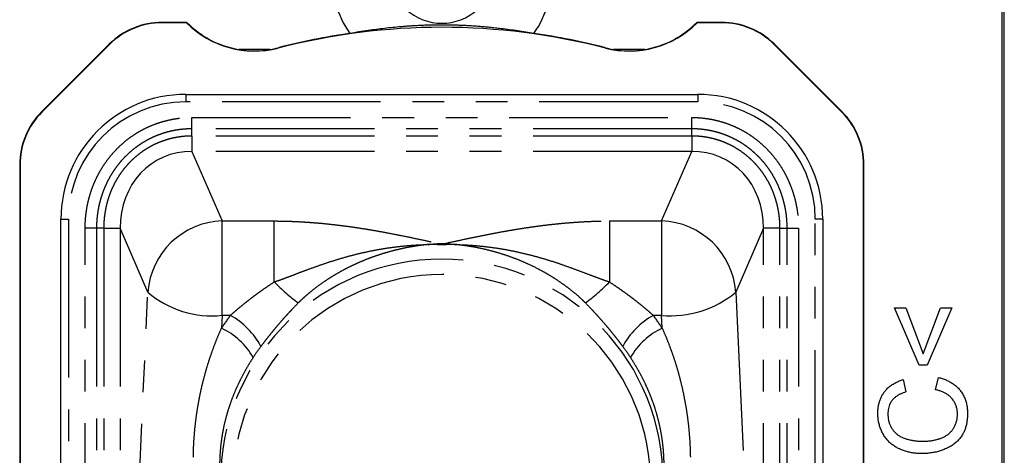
# Model space of a CAD drawing. Extents: x 5 to 844, y 5 to 589.
# Tile 10 of 21: x 45 to 84, y 518 to 535. Entities that reach past the tile are written whole.
import ezdxf

# ---------------------------------------------------------------- set-up
doc = ezdxf.new("R2010")
doc.units = 0
doc.linetypes.add('SLD-DURCHGEHEND', pattern=[0])
doc.linetypes.add('SLD-PHANTOM', pattern=[12.7, 6.35, -1.27, 1.27, -1.27, 1.27, -1.27])
doc.layers.get('0').update_dxf_attribs({"linetype": 'CONTINUOUS'})

msp = doc.modelspace()

# ---------------------------------------------------------------- linework, layer by layer
at = {"color": 7, "linetype": 'SLD-DURCHGEHEND'}
for p, q in [((84.149, 478.11), (84.149, 539.11)), ((84.24, 478.11), (84.24, 539.11)), ((51.511, 534.995), (50.528, 534.995)), ((51.505, 534.981), (50.528, 534.981)), ((51.505, 534.981), (51.511, 534.995)), ((71.939, 534.981), (71.933, 534.995)), ((72.917, 534.995), (71.933, 534.995)), ((72.917, 534.981), (71.939, 534.981)), ((48.406, 534.116), (45.701, 531.411)), ((77.744, 531.411), (75.038, 534.116)), ((48.416, 534.106), (45.711, 531.401)), ((54.853, 533.91), (53.591, 533.91)), ((69.853, 533.91), (68.591, 533.91)), ((77.734, 531.401), (75.028, 534.106)), ((51.472, 532.11), (71.972, 532.11)), ((44.822, 529.289), (44.822, 487.931)), ((44.836, 529.289), (44.836, 487.931)), ((78.608, 487.931), (78.608, 529.289)), ((78.622, 487.931), (78.622, 529.289)), ((46.472, 490.11), (46.472, 527.11)), ((76.972, 527.11), (76.972, 490.11)), ((80.837, 521.264), (79.85, 523.552)), ((79.85, 523.552), (80.299, 523.552)), ((80.299, 523.552), (80.995, 521.713)), ((80.995, 521.713), (81.69, 523.552)), ((82.139, 523.552), (81.152, 521.264)), ((81.69, 523.552), (82.139, 523.552)), ((81.152, 521.264), (80.837, 521.264)), ((81.487, 520.277), (81.602, 520.77)), ((80.195, 520.681), (80.3, 520.187))]:
    msp.add_line(p, q, dxfattribs=at)
at = {"color": 7, "linetype": 'SLD-PHANTOM'}
for p, q in [((50.528, 534.981), (50.528, 534.995)), ((72.917, 534.981), (72.917, 534.995)), ((48.416, 534.106), (48.406, 534.116)), ((75.028, 534.106), (75.038, 534.116)), ((55.176, 533.965), (55.172, 533.978)), ((68.269, 533.965), (68.272, 533.978)), ((51.472, 532.11), (51.472, 531.81)), ((71.972, 531.81), (51.472, 531.81)), ((71.972, 532.11), (71.972, 531.81)), ((45.711, 531.401), (45.701, 531.411)), ((77.734, 531.401), (77.744, 531.411)), ((51.718, 531.185), (71.726, 531.185)), ((51.718, 530.73), (51.718, 531.185)), ((71.726, 530.73), (71.726, 531.185)), ((71.726, 530.73), (51.718, 530.73)), ((51.718, 530.441), (51.718, 530.73)), ((71.726, 530.441), (71.726, 530.73)), ((71.726, 530.441), (51.718, 530.441)), ((51.718, 530.441), (51.718, 529.823)), ((71.726, 530.441), (71.726, 529.823)), ((71.726, 529.823), (51.718, 529.823)), ((51.718, 529.823), (52.924, 527.037)), ((70.521, 527.037), (71.726, 529.823)), ((44.836, 529.289), (44.822, 529.289)), ((78.608, 529.289), (78.622, 529.289)), ((46.472, 527.11), (46.772, 527.11)), ((46.772, 527.11), (46.772, 490.11)), ((52.924, 527.037), (55.014, 527.037)), ((52.924, 523.257), (52.924, 527.037)), ((55.014, 524.596), (55.014, 527.037)), ((68.43, 527.037), (70.521, 527.037)), ((68.43, 527.037), (68.43, 524.596)), ((70.521, 527.037), (70.521, 523.257)), ((76.672, 490.11), (76.672, 527.11)), ((76.972, 527.11), (76.672, 527.11)), ((47.443, 499.883), (47.443, 526.75)), ((47.898, 526.75), (47.443, 526.75)), ((47.898, 526.75), (47.898, 499.883)), ((48.186, 526.75), (47.898, 526.75)), ((48.186, 526.75), (48.186, 499.883)), ((48.186, 526.75), (48.843, 526.75)), ((48.843, 526.75), (48.843, 499.883)), ((49.953, 524.184), (48.843, 526.75)), ((74.601, 526.75), (73.491, 524.184)), ((75.258, 526.75), (74.601, 526.75)), ((74.601, 499.883), (74.601, 526.75)), ((75.258, 526.75), (75.546, 526.75)), ((75.258, 499.883), (75.258, 526.75)), ((75.546, 499.883), (75.546, 526.75)), ((75.546, 526.75), (76.002, 526.75)), ((76.002, 526.75), (76.002, 499.883)), ((48.843, 499.883), (49.953, 524.184)), ((73.491, 524.184), (74.601, 499.883)), ((52.924, 523.257), (52.9, 522.743)), ((53.259, 523.257), (52.924, 523.257)), ((70.521, 523.257), (70.186, 523.257)), ((70.544, 522.743), (70.521, 523.257))]:
    msp.add_line(p, q, dxfattribs=at)
at = {"color": 7, "linetype": 'SLD-DURCHGEHEND'}
for centre, radius, start, end in [((61.722, 537.06), 4.459, 180, 214.263), ((61.722, 537.06), 4.459, 325.737, 0), ((61.722, 537.06), 2.1, 226.8246, 313.1754), ((50.528, 531.995), 3, 90, 135), ((50.528, 531.995), 2.986, 90, 135), ((54.222, 537.657), 3.814, 224.5678, 284.4775), ((54.222, 537.657), 3.8, 224.4796, 260.4394), ((69.222, 537.657), 3.814, 255.5225, 315.4322), ((69.222, 537.657), 3.8, 279.5606, 315.5204), ((72.917, 531.995), 3, 45, 90), ((72.917, 531.995), 2.986, 45, 90), ((61.722, 508.61), 26.2, 98.0862, 104.4775), ((61.722, 508.61), 26.186, 75.5225, 104.4775), ((61.722, 508.61), 26.2, 75.5225, 81.9138), ((54.222, 537.657), 3.8, 260.4394, 279.5606), ((54.222, 537.657), 3.8, 279.5606, 284.4775), ((69.222, 537.657), 3.8, 255.5225, 260.4394), ((69.222, 537.657), 3.8, 260.4394, 279.5606), ((51.472, 527.11), 5, 90, 180), ((71.972, 527.11), 5, 0, 90), ((47.822, 529.289), 3, 135, 180), ((47.822, 529.289), 2.986, 135, 180), ((75.622, 529.289), 2.986, 0, 45), ((75.622, 529.289), 3, 0, 45)]:
    msp.add_arc(centre, radius, start, end, dxfattribs=at)
at = {"color": 7, "linetype": 'SLD-PHANTOM'}
for centre, radius, start, end in [((51.472, 527.11), 4.7, 90, 180), ((71.972, 527.11), 4.7, 0, 90), ((53.015, 523.969), 3.07, 91.7074, 175.9784), ((70.43, 523.97), 3.068, 3.9984, 88.3159), ((62.111, 525.882), 0.553, 153.0464, 158.2745), ((61.333, 525.882), 0.553, 21.7255, 26.9536), ((61.722, 516.656), 8.855, 2.3043, 177.6957), ((61.722, 516.533), 8.356, 2.3135, 177.6865), ((59.752, 529.051), 6.503, 223.236, 234.5127), ((63.693, 529.051), 6.503, 305.4873, 316.764), ((52.513, 527.164), 3.928, 229.335, 276.0036), ((70.886, 527.308), 4.068, 264.8405, 309.8209), ((61.149, 517.375), 9.841, 143.296, 146.9469), ((51.762, 520.572), 3.074, 27.9293, 60.8614), ((71.682, 520.572), 3.074, 119.1386, 152.0707), ((62.296, 517.375), 9.841, 33.0531, 36.704), ((51.676, 520.139), 2.877, 29.8622, 64.8154), ((71.768, 520.139), 2.877, 115.1846, 150.1378), ((61.231, 516.977), 8.424, 143.296, 146.9469), ((62.213, 516.977), 8.424, 33.0531, 36.704)]:
    msp.add_arc(centre, radius, start, end, dxfattribs=at)
for centre, major_axis, start_param, end_param in [((51.892, 526.569), (-1.31, 3.029), 5.896021, 7.423797), ((71.552, 526.569), (1.31, 3.029), 5.142573, 6.67035)]:
    msp.add_ellipse(centre, major_axis=major_axis, ratio=0.908931, start_param=start_param, end_param=end_param, dxfattribs=at)
at = {"color": 7, "linetype": 'SLD-DURCHGEHEND'}
for points, knots in [([(65.407, 534.55), (65.301, 534.568), (65.087, 534.604), (64.762, 534.654), (64.431, 534.7), (64.132, 534.738), (63.869, 534.768), (63.642, 534.791), (63.423, 534.812), (63.209, 534.829), (63.014, 534.844), (62.826, 534.856), (62.648, 534.865), (62.465, 534.874), (62.278, 534.88), (62.085, 534.885), (61.889, 534.888), (61.691, 534.889), (61.493, 534.887), (61.295, 534.884), (61.092, 534.878), (60.886, 534.87), (60.678, 534.859), (60.475, 534.847), (60.277, 534.833), (60.035, 534.813), (59.752, 534.787), (59.426, 534.751), (59.102, 534.712), (58.759, 534.665), (58.404, 534.612), (58.159, 534.57), (58.037, 534.55)], [0, 0, 0, 0, 0.049226, 0.098451, 0.147733, 0.197041, 0.229626, 0.261145, 0.292662, 0.320037, 0.347409, 0.369698, 0.391985, 0.414104, 0.436398, 0.458685, 0.481228, 0.503446, 0.525995, 0.548548, 0.571399, 0.597025, 0.62266, 0.648503, 0.674351, 0.700278, 0.745753, 0.791237, 0.839178, 0.887122, 0.94355, 1, 1, 1, 1]), ([(81.602, 520.77), (81.653, 520.756), (81.757, 520.729), (81.907, 520.671), (82.052, 520.602), (82.189, 520.518), (82.316, 520.419), (82.429, 520.305), (82.532, 520.174), (82.619, 520.026), (82.689, 519.864), (82.734, 519.693), (82.762, 519.518), (82.765, 519.4), (82.767, 519.341)], [0, 0, 0, 0, 0.080012, 0.160033, 0.240038, 0.320042, 0.400042, 0.480031, 0.560037, 0.648026, 0.735999, 0.82399, 0.911996, 1, 1, 1, 1]), ([(79.177, 519.332), (79.178, 519.38), (79.18, 519.478), (79.199, 519.624), (79.23, 519.767), (79.276, 519.906), (79.34, 520.038), (79.417, 520.163), (79.513, 520.281), (79.624, 520.39), (79.754, 520.487), (79.893, 520.567), (80.041, 520.633), (80.143, 520.665), (80.195, 520.681)], [0, 0, 0, 0, 0.0800081, 0.1600324, 0.2400173, 0.3200283, 0.4000332, 0.4800156, 0.5600184, 0.6480083, 0.7359915, 0.82399, 0.9119917, 1, 1, 1, 1]), ([(80.3, 520.187), (80.264, 520.175), (80.191, 520.152), (80.085, 520.107), (79.982, 520.053), (79.887, 519.989), (79.8, 519.912), (79.727, 519.825), (79.67, 519.73), (79.628, 519.629), (79.599, 519.524), (79.584, 519.416), (79.582, 519.344), (79.581, 519.308)], [0, 0, 0, 0, 0.093357, 0.186718, 0.28006, 0.373402, 0.466709, 0.559993, 0.647984, 0.735986, 0.823975, 0.911982, 1, 1, 1, 1]), ([(82.363, 519.295), (82.362, 519.34), (82.359, 519.43), (82.335, 519.562), (82.292, 519.69), (82.231, 519.811), (82.152, 519.92), (82.06, 520.015), (81.956, 520.093), (81.847, 520.157), (81.73, 520.207), (81.61, 520.249), (81.528, 520.267), (81.487, 520.277)], [0, 0, 0, 0, 0.093328, 0.186672, 0.28, 0.373297, 0.466622, 0.559938, 0.647926, 0.735921, 0.823959, 0.911973, 1, 1, 1, 1]), ([(80.946, 517.719), (80.89, 517.72), (80.777, 517.722), (80.608, 517.738), (80.442, 517.767), (80.277, 517.809), (80.119, 517.866), (79.967, 517.937), (79.825, 518.023), (79.692, 518.124), (79.571, 518.24), (79.466, 518.371), (79.376, 518.516), (79.303, 518.669), (79.246, 518.829), (79.205, 518.994), (79.182, 519.162), (79.179, 519.275), (79.177, 519.332)], [0, 0, 0, 0, 0.062732, 0.12546, 0.188187, 0.250913, 0.313633, 0.37523, 0.436836, 0.498432, 0.560018, 0.622866, 0.685714, 0.748574, 0.811425, 0.874281, 0.937142, 1, 1, 1, 1]), ([(79.581, 519.308), (79.582, 519.266), (79.584, 519.184), (79.601, 519.06), (79.632, 518.94), (79.677, 518.824), (79.738, 518.716), (79.813, 518.618), (79.898, 518.53), (79.993, 518.454), (80.104, 518.387), (80.23, 518.331), (80.369, 518.288), (80.511, 518.255), (80.654, 518.23), (80.799, 518.215), (80.896, 518.214), (80.944, 518.213)], [0, 0, 0, 0, 0.062718, 0.125451, 0.18816, 0.250873, 0.313573, 0.375158, 0.436752, 0.498338, 0.559934, 0.63324, 0.706582, 0.779941, 0.853301, 0.926643, 1, 1, 1, 1]), ([(80.944, 518.213), (80.997, 518.214), (81.102, 518.215), (81.26, 518.229), (81.417, 518.253), (81.56, 518.286), (81.689, 518.327), (81.804, 518.375), (81.914, 518.434), (82.016, 518.507), (82.107, 518.595), (82.186, 518.695), (82.248, 518.805), (82.3, 518.921), (82.337, 519.043), (82.359, 519.168), (82.362, 519.253), (82.363, 519.295)], [0, 0, 0, 0, 0.078432, 0.156829, 0.235269, 0.313692, 0.375325, 0.436928, 0.498514, 0.560099, 0.622937, 0.685759, 0.748612, 0.811457, 0.874313, 0.937145, 1, 1, 1, 1]), ([(82.767, 519.341), (82.766, 519.293), (82.765, 519.197), (82.752, 519.053), (82.729, 518.91), (82.695, 518.769), (82.646, 518.633), (82.579, 518.495), (82.491, 518.359), (82.379, 518.229), (82.252, 518.116), (82.111, 518.018), (81.959, 517.935), (81.798, 517.868), (81.633, 517.813), (81.465, 517.77), (81.293, 517.741), (81.12, 517.722), (81.004, 517.72), (80.946, 517.719)], [0, 0, 0, 0, 0.052277, 0.104551, 0.15683, 0.209092, 0.261366, 0.313631, 0.375208, 0.436787, 0.498379, 0.559979, 0.622828, 0.685684, 0.748545, 0.811413, 0.874273, 0.937134, 1, 1, 1, 1])]:
    msp.add_open_spline(points, degree=3, knots=knots, dxfattribs=at)
at = {"color": 7, "linetype": 'SLD-PHANTOM'}
for points, knots in [([(47.443, 526.75), (47.444, 526.837), (47.447, 527.011), (47.47, 527.282), (47.51, 527.563), (47.57, 527.851), (47.648, 528.136), (47.744, 528.414), (47.858, 528.685), (47.989, 528.948), (48.137, 529.2), (48.301, 529.443), (48.482, 529.674), (48.672, 529.887), (48.87, 530.08), (49.074, 530.256), (49.289, 530.418), (49.514, 530.567), (49.754, 530.704), (50.009, 530.828), (50.279, 530.936), (50.556, 531.025), (50.838, 531.096), (51.127, 531.147), (51.421, 531.179), (51.619, 531.183), (51.718, 531.185)], [0, 0, 0, 0, 0.038134, 0.076267, 0.119144, 0.162154, 0.205204, 0.248204, 0.291074, 0.333701, 0.376473, 0.419289, 0.462052, 0.504671, 0.543883, 0.583215, 0.622585, 0.661913, 0.701122, 0.743415, 0.785861, 0.828359, 0.870807, 0.913102, 0.956551, 1, 1, 1, 1]), ([(71.726, 531.185), (71.816, 531.183), (71.998, 531.18), (72.272, 531.152), (72.549, 531.107), (72.827, 531.042), (73.099, 530.959), (73.366, 530.857), (73.624, 530.738), (73.874, 530.601), (74.115, 530.446), (74.345, 530.276), (74.563, 530.091), (74.77, 529.89), (74.964, 529.673), (75.145, 529.44), (75.311, 529.196), (75.455, 528.948), (75.58, 528.698), (75.687, 528.447), (75.778, 528.19), (75.855, 527.928), (75.915, 527.662), (75.963, 527.377), (75.995, 527.073), (75.999, 526.857), (76.002, 526.75)], [0, 0, 0, 0, 0.039645, 0.079291, 0.120745, 0.162342, 0.203987, 0.245582, 0.287035, 0.328596, 0.3703, 0.412054, 0.453763, 0.495328, 0.538282, 0.581335, 0.624392, 0.667351, 0.706955, 0.746698, 0.786516, 0.82634, 0.866096, 0.90571, 0.952855, 1, 1, 1, 1]), ([(51.718, 530.73), (51.63, 530.728), (51.453, 530.724), (51.223, 530.699), (51.029, 530.668), (50.871, 530.635), (50.715, 530.596), (50.56, 530.549), (50.407, 530.496), (50.256, 530.436), (50.107, 530.37), (49.942, 530.287), (49.764, 530.185), (49.573, 530.061), (49.39, 529.925), (49.199, 529.765), (49.035, 529.607), (48.896, 529.456), (48.791, 529.331), (48.691, 529.202), (48.596, 529.068), (48.507, 528.93), (48.423, 528.789), (48.345, 528.644), (48.273, 528.495), (48.208, 528.344), (48.148, 528.19), (48.095, 528.033), (48.047, 527.874), (48.007, 527.714), (47.972, 527.551), (47.944, 527.387), (47.92, 527.198), (47.901, 526.986), (47.899, 526.828), (47.898, 526.75)], [0, 0, 0, 0, 0.043206, 0.086623, 0.112833, 0.139043, 0.16536, 0.191676, 0.218106, 0.244535, 0.271075, 0.297614, 0.334599, 0.371584, 0.408774, 0.446102, 0.493279, 0.51983, 0.54638, 0.573035, 0.599689, 0.626451, 0.653212, 0.680075, 0.706938, 0.733804, 0.760669, 0.787631, 0.814593, 0.841654, 0.868715, 0.895869, 0.923023, 0.961453, 1, 1, 1, 1]), ([(75.546, 526.75), (75.545, 526.847), (75.541, 527.041), (75.512, 527.314), (75.471, 527.562), (75.421, 527.784), (75.362, 527.998), (75.294, 528.198), (75.22, 528.384), (75.143, 528.556), (75.046, 528.746), (74.927, 528.951), (74.78, 529.169), (74.617, 529.378), (74.463, 529.55), (74.325, 529.687), (74.209, 529.795), (74.088, 529.897), (73.962, 529.995), (73.832, 530.087), (73.698, 530.174), (73.56, 530.255), (73.419, 530.33), (73.276, 530.398), (73.131, 530.46), (72.983, 530.516), (72.832, 530.566), (72.679, 530.609), (72.524, 530.646), (72.368, 530.676), (72.183, 530.704), (71.969, 530.725), (71.807, 530.728), (71.726, 530.73)], [0, 0, 0, 0, 0.047465, 0.09515, 0.133892, 0.170103, 0.20634, 0.24255, 0.273222, 0.303894, 0.334733, 0.377235, 0.419924, 0.463204, 0.50669, 0.532471, 0.558253, 0.584134, 0.610014, 0.636001, 0.661987, 0.688077, 0.714168, 0.739861, 0.765554, 0.791349, 0.817144, 0.843045, 0.868946, 0.89495, 0.920954, 0.960396, 1, 1, 1, 1]), ([(51.718, 530.441), (51.644, 530.44), (51.496, 530.437), (51.264, 530.414), (51.029, 530.376), (50.795, 530.32), (50.575, 530.252), (50.363, 530.17), (50.145, 530.069), (49.934, 529.952), (49.731, 529.82), (49.548, 529.683), (49.376, 529.535), (49.214, 529.377), (49.063, 529.209), (48.922, 529.032), (48.793, 528.845), (48.675, 528.651), (48.57, 528.45), (48.477, 528.244), (48.397, 528.033), (48.33, 527.817), (48.274, 527.592), (48.227, 527.338), (48.193, 527.056), (48.188, 526.852), (48.186, 526.75)], [0, 0, 0, 0, 0.039122, 0.078245, 0.122982, 0.16477, 0.204686, 0.244655, 0.284624, 0.331356, 0.372027, 0.41204, 0.451886, 0.491732, 0.53134, 0.571188, 0.611037, 0.651124, 0.69084, 0.730703, 0.770221, 0.809877, 0.850252, 0.892351, 0.946016, 1, 1, 1, 1]), ([(75.258, 526.75), (75.257, 526.826), (75.254, 526.98), (75.234, 527.21), (75.201, 527.439), (75.153, 527.667), (75.092, 527.894), (75.012, 528.132), (74.915, 528.365), (74.803, 528.59), (74.682, 528.799), (74.545, 529.001), (74.394, 529.195), (74.233, 529.375), (74.061, 529.542), (73.881, 529.695), (73.688, 529.837), (73.487, 529.966), (73.278, 530.079), (73.065, 530.177), (72.846, 530.259), (72.614, 530.33), (72.401, 530.378), (72.209, 530.409), (72.049, 530.427), (71.888, 530.439), (71.78, 530.44), (71.726, 530.441)], [0, 0, 0, 0, 0.040523, 0.081045, 0.121695, 0.162717, 0.203738, 0.24578, 0.295227, 0.336729, 0.3784, 0.422429, 0.465247, 0.508265, 0.54974, 0.591404, 0.633361, 0.675717, 0.717182, 0.758648, 0.799444, 0.840427, 0.886465, 0.914728, 0.94299, 0.971495, 1, 1, 1, 1]), ([(55.014, 527.037), (55.031, 527.037), (55.168, 527.037), (55.423, 527.034), (55.78, 527.022), (56.134, 527.004), (56.485, 526.981), (56.831, 526.952), (57.193, 526.917), (57.57, 526.874), (57.96, 526.824), (58.343, 526.769), (58.72, 526.709), (59.091, 526.647), (59.521, 526.569), (60.008, 526.474), (60.551, 526.363), (61.086, 526.249), (61.441, 526.172), (61.618, 526.133)], [0, 0, 0, 0, 0.007098, 0.055751, 0.104525, 0.153399, 0.202317, 0.251193, 0.299915, 0.357406, 0.414957, 0.472572, 0.530224, 0.587861, 0.64541, 0.73403, 0.822675, 0.911345, 1, 1, 1, 1]), ([(61.826, 526.133), (62, 526.171), (62.347, 526.247), (62.872, 526.359), (63.402, 526.468), (63.884, 526.561), (64.315, 526.64), (64.693, 526.704), (65.077, 526.765), (65.469, 526.822), (65.866, 526.873), (66.247, 526.917), (66.609, 526.952), (66.951, 526.98), (67.3, 527.004), (67.655, 527.022), (68.016, 527.033), (68.275, 527.037), (68.413, 527.037), (68.43, 527.037)], [0, 0, 0, 0, 0.086848, 0.173709, 0.260547, 0.347363, 0.406115, 0.46496, 0.52382, 0.582639, 0.641391, 0.70008, 0.7483, 0.796541, 0.844751, 0.894127, 0.94354, 0.992902, 1, 1, 1, 1]), ([(55.014, 524.596), (55.086, 524.621), (55.231, 524.67), (55.471, 524.759), (55.734, 524.858), (56.021, 524.968), (56.356, 525.094), (56.74, 525.234), (57.175, 525.383), (57.613, 525.521), (58.056, 525.646), (58.504, 525.758), (58.948, 525.853), (59.388, 525.933), (59.823, 525.996), (60.262, 526.045), (60.702, 526.078), (61.005, 526.09), (61.16, 526.094), (61.168, 526.094)], [0, 0, 0, 0, 0.035703, 0.071414, 0.11938, 0.167363, 0.215342, 0.287594, 0.359847, 0.43236, 0.504872, 0.577625, 0.650377, 0.719417, 0.788579, 0.85774, 0.927076, 0.996412, 1, 1, 1, 1]), ([(61.168, 526.094), (61.16, 526.093), (61.011, 526.078), (60.721, 526.041), (60.358, 525.978), (60.042, 525.911), (59.771, 525.845), (59.487, 525.767), (59.206, 525.68), (58.927, 525.583), (58.649, 525.476), (58.374, 525.36), (58.102, 525.235), (57.822, 525.094), (57.536, 524.936), (57.245, 524.761), (56.961, 524.573), (56.684, 524.373), (56.461, 524.197), (56.289, 524.049), (56.172, 523.945), (56.068, 523.847), (56.007, 523.786), (55.976, 523.756)], [0, 0, 0, 0, 0.003921, 0.0776, 0.151443, 0.194547, 0.245088, 0.29563, 0.346387, 0.397145, 0.448576, 0.500008, 0.551674, 0.60334, 0.661723, 0.720196, 0.778962, 0.837834, 0.896436, 0.925827, 0.955216, 0.977609, 1, 1, 1, 1]), ([(61.168, 526.094), (61.175, 526.095), (61.217, 526.1), (61.281, 526.107), (61.368, 526.115), (61.426, 526.12), (61.513, 526.127), (61.568, 526.13), (61.618, 526.133)], [0, 0, 0, 0, 0.046753, 0.283315, 0.423378, 0.632749, 0.668817, 1, 1, 1, 1]), ([(61.597, 526.087), (61.544, 526.089), (61.421, 526.093), (61.286, 526.094), (61.195, 526.094), (61.175, 526.094), (61.168, 526.094)], [0, 0, 0, 0, 0.367196, 0.85864, 0.950272, 1, 1, 1, 1]), ([(61.847, 526.087), (61.806, 526.086), (61.722, 526.083), (61.639, 526.086), (61.597, 526.087)], [0, 0, 0, 0, 0.495621, 1, 1, 1, 1]), ([(61.618, 526.133), (61.652, 526.132), (61.722, 526.129), (61.791, 526.132), (61.826, 526.133)], [0, 0, 0, 0, 0.493717, 1, 1, 1, 1]), ([(61.826, 526.133), (61.876, 526.13), (61.931, 526.127), (62.018, 526.12), (62.076, 526.115), (62.164, 526.107), (62.227, 526.1), (62.269, 526.095), (62.276, 526.094)], [0, 0, 0, 0, 0.331183, 0.367251, 0.576622, 0.716685, 0.953247, 1, 1, 1, 1]), ([(62.276, 526.094), (62.269, 526.094), (62.249, 526.094), (62.159, 526.094), (62.023, 526.093), (61.9, 526.089), (61.847, 526.087)], [0, 0, 0, 0, 0.049728, 0.14136, 0.632804, 1, 1, 1, 1]), ([(62.276, 526.094), (62.284, 526.094), (62.439, 526.09), (62.74, 526.078), (63.18, 526.045), (63.618, 525.996), (64.055, 525.933), (64.497, 525.853), (64.945, 525.757), (65.396, 525.644), (65.842, 525.517), (66.283, 525.379), (66.717, 525.23), (67.146, 525.073), (67.525, 524.929), (67.857, 524.802), (68.142, 524.694), (68.334, 524.629), (68.43, 524.596)], [0, 0, 0, 0, 0.003588, 0.072657, 0.141726, 0.210982, 0.280238, 0.349624, 0.423162, 0.496452, 0.569745, 0.642233, 0.714722, 0.78625, 0.857774, 0.905199, 0.952629, 1, 1, 1, 1]), ([(67.468, 523.756), (67.464, 523.76), (67.422, 523.803), (67.34, 523.882), (67.18, 524.029), (66.973, 524.206), (66.715, 524.406), (66.45, 524.596), (66.177, 524.775), (65.897, 524.943), (65.58, 525.117), (65.236, 525.287), (64.865, 525.449), (64.497, 525.591), (64.123, 525.717), (63.745, 525.827), (63.363, 525.921), (62.994, 525.995), (62.639, 526.052), (62.405, 526.081), (62.284, 526.093), (62.276, 526.094)], [0, 0, 0, 0, 0.0029788, 0.0312188, 0.0594638, 0.1156886, 0.1719231, 0.2280828, 0.2842879, 0.340499, 0.3966668, 0.4708258, 0.5385579, 0.6064192, 0.6743479, 0.7422788, 0.8101452, 0.8778808, 0.9369797, 0.9960787, 1, 1, 1, 1]), ([(53.259, 523.257), (53.316, 523.307), (53.429, 523.408), (53.605, 523.557), (53.784, 523.704), (53.968, 523.85), (54.155, 523.994), (54.346, 524.136), (54.54, 524.275), (54.762, 524.43), (54.921, 524.535), (55.014, 524.596)], [0, 0, 0, 0, 0.104805, 0.209613, 0.314682, 0.420132, 0.527188, 0.634368, 0.741891, 0.849515, 1, 1, 1, 1]), ([(68.43, 524.596), (68.523, 524.535), (68.68, 524.431), (68.899, 524.278), (69.089, 524.142), (69.277, 524.003), (69.463, 523.86), (69.648, 523.714), (69.83, 523.564), (70.01, 523.412), (70.127, 523.309), (70.186, 523.257)], [0, 0, 0, 0, 0.150485, 0.255473, 0.360601, 0.465728, 0.571775, 0.677952, 0.7849, 0.892353, 1, 1, 1, 1]), ([(55.976, 523.756), (55.897, 523.675), (55.762, 523.537), (55.575, 523.336), (55.412, 523.156), (55.251, 522.974), (55.091, 522.787), (54.934, 522.597), (54.778, 522.403), (54.625, 522.208), (54.527, 522.077), (54.478, 522.012)], [0, 0, 0, 0, 0.147774, 0.252217, 0.356659, 0.461795, 0.566928, 0.674641, 0.78235, 0.891178, 1, 1, 1, 1]), ([(68.967, 522.012), (68.92, 522.074), (68.826, 522.199), (68.679, 522.387), (68.528, 522.575), (68.372, 522.764), (68.211, 522.953), (68.045, 523.142), (67.876, 523.328), (67.684, 523.534), (67.547, 523.675), (67.468, 523.756)], [0, 0, 0, 0, 0.104073, 0.208149, 0.313284, 0.418422, 0.526464, 0.63451, 0.743367, 0.852226, 1, 1, 1, 1]), ([(51.773, 517.574), (51.776, 517.703), (51.782, 517.963), (51.805, 518.35), (51.838, 518.736), (51.882, 519.121), (51.937, 519.503), (52.003, 519.883), (52.081, 520.262), (52.179, 520.676), (52.301, 521.125), (52.443, 521.574), (52.59, 521.988), (52.737, 522.367), (52.846, 522.617), (52.9, 522.743)], [0, 0, 0, 0, 0.072478, 0.145049, 0.217621, 0.290325, 0.36303, 0.435867, 0.508703, 0.581633, 0.676852, 0.77207, 0.848005, 0.92394, 1, 1, 1, 1]), ([(70.544, 522.743), (70.594, 522.628), (70.694, 522.399), (70.83, 522.053), (70.957, 521.703), (71.073, 521.351), (71.179, 520.995), (71.281, 520.613), (71.376, 520.204), (71.462, 519.769), (71.533, 519.334), (71.59, 518.897), (71.632, 518.457), (71.66, 518.017), (71.667, 517.721), (71.671, 517.574)], [0, 0, 0, 0, 0.0694451, 0.1390552, 0.2086663, 0.2785207, 0.3483757, 0.4183737, 0.5028268, 0.5860226, 0.6692184, 0.7520796, 0.8349406, 0.9174703, 1, 1, 1, 1]), ([(54.171, 521.572), (54.111, 521.477), (53.99, 521.288), (53.824, 521), (53.669, 520.707), (53.525, 520.408), (53.393, 520.104), (53.275, 519.797), (53.17, 519.487), (53.08, 519.175), (53.002, 518.859), (52.938, 518.536), (52.887, 518.207), (52.851, 517.87), (52.828, 517.531), (52.826, 517.304), (52.824, 517.19)], [0, 0, 0, 0, 0.070731, 0.141495, 0.212232, 0.284022, 0.35584, 0.427631, 0.498149, 0.568724, 0.639296, 0.709809, 0.782323, 0.854906, 0.927488, 1, 1, 1, 1]), ([(70.62, 517.19), (70.619, 517.3), (70.616, 517.522), (70.595, 517.851), (70.561, 518.178), (70.512, 518.505), (70.448, 518.832), (70.37, 519.157), (70.277, 519.478), (70.171, 519.792), (70.053, 520.099), (69.923, 520.4), (69.781, 520.697), (69.625, 520.992), (69.456, 521.284), (69.334, 521.476), (69.273, 521.572)], [0, 0, 0, 0, 0.070478, 0.141021, 0.211564, 0.282044, 0.354591, 0.427202, 0.499817, 0.572369, 0.643123, 0.713904, 0.784657, 0.85643, 0.928233, 1, 1, 1, 1])]:
    msp.add_open_spline(points, degree=3, knots=knots, dxfattribs=at)

doc.saveas('drawing.dxf')
